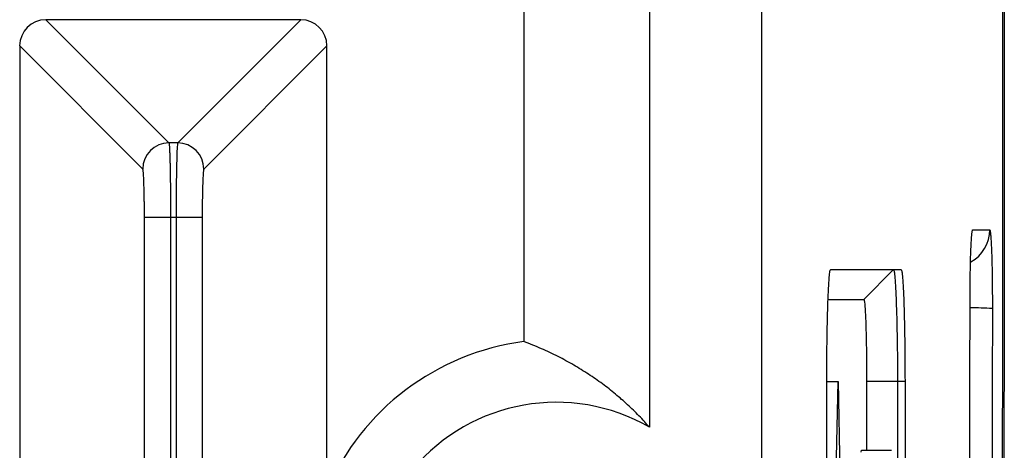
# Model space of a CAD drawing. Header units: millimetres. Extents: x -155 to 1130, y -373 to 1265.
# Tile 88 of 198: x 53 to 79, y 453 to 464. Entities that reach past the tile are written whole.
import ezdxf

# ---------------------------------------------------------------- set-up
doc = ezdxf.new("R2010")
doc.units = ezdxf.units.MM

msp = doc.modelspace()

# ---------------------------------------------------------------- linework, layer by layer
at = {"color": 7, "linetype": 'Continuous', "lineweight": 25}
for p, q in [((72.629, 689.869), (72.629, 264.869)), ((69.629, 538.017), (69.629, 453.483)), ((66.266, 465.031), (66.266, 455.778)), ((53.466, 464.391), (56.761, 461.096)), ((60.292, 464.391), (53.466, 464.391)), ((60.292, 464.391), (56.997, 461.096)), ((52.766, 463.691), (52.766, 350.798)), ((56.061, 460.396), (52.766, 463.691)), ((60.992, 463.691), (57.696, 460.396)), ((60.992, 451.793), (60.992, 463.691)), ((56.997, 461.096), (56.761, 461.096)), ((56.805, 459.097), (56.105, 459.097)), ((56.105, 350.331), (56.105, 459.097)), ((56.805, 459.097), (56.805, 350.344)), ((56.953, 459.097), (56.805, 459.097)), ((56.953, 459.097), (56.953, 350.336)), ((57.652, 459.097), (56.953, 459.097)), ((57.652, 459.097), (57.652, 350.253)), ((78.282, 458.772), (78.736, 458.772)), ((74.479, 457.706), (76.364, 457.706)), ((75.365, 456.906), (76.164, 457.706)), ((74.41, 456.906), (75.365, 456.906)), ((74.375, 434.706), (74.375, 454.706)), ((74.375, 454.706), (74.678, 454.706)), ((74.375, 439.679), (74.678, 454.706)), ((74.678, 454.706), (75.081, 434.706)), ((75.441, 454.706), (75.441, 452.868)), ((76.269, 454.706), (75.441, 454.706)), ((76.469, 454.706), (76.269, 454.706)), ((76.269, 454.706), (76.269, 434.706)), ((76.469, 454.706), (76.469, 434.706)), ((75.294, 452.816), (75.305, 452.868)), ((75.305, 452.868), (76.106, 452.868))]:
    msp.add_line(p, q, dxfattribs=at)
for centre, radius, start, end in [((56.762, 460.395), 0.701, 90.0817, 179.9183), ((56.996, 460.395), 0.701, 0.0817, 89.9183), ((67.129, 449.153), 6.681, 97.4203, 156.7216), ((67.129, 449.153), 5, 60, 300)]:
    msp.add_arc(centre, radius, start, end, dxfattribs=at)
at = {"color": 8, "linetype": 'Continuous', "lineweight": 25}
for centre, radius, start, end in [((77.741, 458.772), 0.995, 299.7783, 0.0076), ((78.228, 447.783), 8.898, 86.2597, 90.1142)]:
    msp.add_arc(centre, radius, start, end, dxfattribs=at)
at = {"color": 7, "linetype": 'Continuous', "lineweight": 25}
for centre, major_axis, start_param, end_param in [((53.466, 463.691), (-0.496, 0.496), 5.498396, 7.067974), ((60.291, 463.691), (-0.496, -0.496), 2.356803, 3.926382)]:
    msp.add_ellipse(centre, major_axis=major_axis, ratio=0.998783, start_param=start_param, end_param=end_param, dxfattribs=at)
for points, knots in [([(79.117, 494.141), (79.118, 493.163), (79.12, 491.206), (79.122, 488.272), (79.124, 485.337), (79.126, 482.402), (79.127, 479.468), (79.127, 476.533), (79.128, 473.599), (79.128, 470.665), (79.127, 467.731), (79.126, 464.797), (79.125, 461.863), (79.123, 458.929), (79.121, 455.995), (79.118, 453.061), (79.116, 450.128), (79.112, 447.195), (79.109, 444.261), (79.105, 441.328), (79.1, 438.395), (79.094, 434.59), (79.086, 429.916), (79.075, 424.373), (79.062, 418.833), (79.048, 413.297), (79.033, 407.764), (79.017, 402.234), (78.999, 396.708), (78.98, 391.185), (78.96, 385.665), (78.938, 380.148), (78.922, 376.474), (78.914, 374.637)], [0, 0, 0, 0, 0.0245139, 0.0490249, 0.0735334, 0.0980398, 0.1225443, 0.1470473, 0.171549, 0.19605, 0.2205504, 0.2450505, 0.2695508, 0.2940516, 0.3185531, 0.3430558, 0.3675599, 0.3920657, 0.4165737, 0.4410841, 0.4655972, 0.4901134, 0.5364839, 0.5828441, 0.6291965, 0.6755432, 0.7218865, 0.7682286, 0.8145718, 0.8609182, 0.9072703, 0.9536301, 1, 1, 1, 1]), ([(78.17, 269.596), (78.338, 287.803), (78.483, 306.178), (78.728, 343.181), (78.827, 361.805), (78.98, 399.209), (79.033, 417.989), (79.093, 455.609), (79.1, 474.449), (79.084, 493.274)], [0, 0, 0, 0, 0.25, 0.25, 0.5, 0.5, 0.75, 0.75, 1, 1, 1, 1]), ([(56.761, 461.096), (56.762, 461.093), (56.764, 461.088), (56.767, 461.069), (56.77, 461.043), (56.773, 461.009), (56.775, 460.97), (56.778, 460.926), (56.78, 460.877), (56.782, 460.826), (56.784, 460.772), (56.786, 460.716), (56.788, 460.659), (56.789, 460.601), (56.791, 460.544), (56.793, 460.443), (56.796, 460.287), (56.799, 460.065), (56.802, 459.831), (56.804, 459.589), (56.805, 459.343), (56.805, 459.178), (56.805, 459.097)], [0, 0, 0, 0, 0.045357, 0.089232, 0.131626, 0.172539, 0.21197, 0.24992, 0.286388, 0.321374, 0.354879, 0.386902, 0.417444, 0.446504, 0.474081, 0.500178, 0.587105, 0.672583, 0.756611, 0.839189, 0.920319, 1, 1, 1, 1]), ([(56.997, 461.096), (56.991, 461.087), (56.985, 461.028), (56.974, 460.82), (56.97, 460.67), (56.962, 460.302), (56.958, 460.083), (56.954, 459.609), (56.953, 459.353), (56.953, 459.097)], [0, 0, 0, 0, 0.25, 0.25, 0.5, 0.5, 0.75, 0.75, 1, 1, 1, 1]), ([(56.105, 459.097), (56.105, 459.137), (56.105, 459.217), (56.105, 459.336), (56.104, 459.453), (56.102, 459.61), (56.098, 459.802), (56.093, 460.006), (56.086, 460.175), (56.078, 460.296), (56.07, 460.375), (56.064, 460.389), (56.061, 460.396)], [0, 0, 0, 0, 0.060353, 0.120223, 0.18013, 0.24059, 0.370167, 0.50003, 0.629637, 0.75953, 0.879693, 1, 1, 1, 1]), ([(57.696, 460.396), (57.695, 460.394), (57.692, 460.389), (57.688, 460.367), (57.684, 460.336), (57.678, 460.278), (57.672, 460.175), (57.665, 460.006), (57.659, 459.802), (57.655, 459.575), (57.653, 459.337), (57.653, 459.177), (57.652, 459.097)], [0, 0, 0, 0, 0.06039, 0.120295, 0.180233, 0.240722, 0.370344, 0.500222, 0.629814, 0.759662, 0.879765, 1, 1, 1, 1]), ([(78.21, 456.75), (78.21, 456.794), (78.21, 456.882), (78.211, 457.013), (78.211, 457.143), (78.213, 457.272), (78.214, 457.401), (78.217, 457.609), (78.222, 457.884), (78.231, 458.192), (78.242, 458.443), (78.253, 458.608), (78.263, 458.708), (78.273, 458.762), (78.279, 458.769), (78.282, 458.772)], [0, 0, 0, 0, 0.041284, 0.082496, 0.123817, 0.165425, 0.207498, 0.250203, 0.37596, 0.49993, 0.623696, 0.749339, 0.833978, 0.917063, 1, 1, 1, 1]), ([(78.736, 458.772), (78.738, 458.771), (78.741, 458.769), (78.745, 458.755), (78.75, 458.733), (78.755, 458.701), (78.759, 458.66), (78.767, 458.578), (78.777, 458.426), (78.788, 458.162), (78.797, 457.84), (78.803, 457.512), (78.806, 457.206), (78.808, 456.935), (78.808, 456.753), (78.808, 456.663)], [0, 0, 0, 0, 0.041396, 0.082669, 0.124008, 0.165599, 0.207623, 0.250258, 0.375871, 0.499861, 0.623474, 0.74935, 0.834301, 0.917348, 1, 1, 1, 1]), ([(74.375, 454.706), (74.375, 454.904), (74.375, 455.099), (74.378, 455.482), (74.38, 455.673), (74.385, 456.036), (74.389, 456.208), (74.396, 456.534), (74.401, 456.688), (74.41, 456.965), (74.415, 457.089), (74.427, 457.309), (74.433, 457.402), (74.452, 457.627), (74.466, 457.706), (74.479, 457.706)], [0, 0, 0, 0, 0.125, 0.125, 0.25, 0.25, 0.375, 0.375, 0.5, 0.5, 0.625, 0.625, 0.75, 0.75, 1, 1, 1, 1]), ([(76.164, 457.706), (76.17, 457.706), (76.175, 457.687), (76.186, 457.611), (76.192, 457.553), (76.204, 457.403), (76.21, 457.311), (76.222, 457.093), (76.227, 456.966), (76.238, 456.69), (76.243, 456.539), (76.252, 456.211), (76.255, 456.037), (76.265, 455.496), (76.269, 455.102), (76.269, 454.706)], [0, 0, 0, 0, 0.125, 0.125, 0.25, 0.25, 0.375, 0.375, 0.5, 0.5, 0.625, 0.625, 0.75, 0.75, 1, 1, 1, 1]), ([(76.364, 457.706), (76.371, 457.706), (76.378, 457.687), (76.391, 457.611), (76.398, 457.553), (76.41, 457.403), (76.416, 457.311), (76.428, 457.093), (76.433, 456.967), (76.443, 456.69), (76.447, 456.539), (76.455, 456.212), (76.458, 456.037), (76.466, 455.496), (76.469, 455.102), (76.469, 454.706)], [0, 0, 0, 0, 0.125, 0.125, 0.25, 0.25, 0.375, 0.375, 0.5, 0.5, 0.625, 0.625, 0.75, 0.75, 1, 1, 1, 1]), ([(75.365, 456.906), (75.37, 456.906), (75.379, 456.881), (75.391, 456.783), (75.4, 456.662), (75.406, 456.55), (75.413, 456.417), (75.421, 456.215), (75.429, 455.922), (75.436, 455.528), (75.44, 455.118), (75.441, 454.841), (75.441, 454.706)], [0, 0, 0, 0, 0.115956, 0.238803, 0.302262, 0.366692, 0.431773, 0.497169, 0.629212, 0.758374, 0.882266, 1, 1, 1, 1]), ([(78.149, 418.852), (78.151, 419.753), (78.155, 421.556), (78.162, 424.26), (78.167, 426.965), (78.173, 429.671), (78.178, 432.377), (78.183, 435.083), (78.188, 437.79), (78.192, 440.498), (78.196, 443.205), (78.199, 445.913), (78.202, 448.622), (78.205, 451.331), (78.208, 454.041), (78.209, 455.847), (78.21, 456.75)], [0, 0, 0, 0, 0.07144, 0.142875, 0.214305, 0.285732, 0.357156, 0.428579, 0.5, 0.571422, 0.642844, 0.714268, 0.785695, 0.857125, 0.92856, 1, 1, 1, 1]), ([(78.808, 456.663), (78.807, 455.685), (78.806, 453.729), (78.803, 450.796), (78.8, 447.863), (78.796, 444.931), (78.793, 441.999), (78.788, 439.068), (78.784, 436.137), (78.779, 433.207), (78.773, 430.277), (78.768, 427.348), (78.761, 424.419), (78.755, 421.491), (78.75, 419.539), (78.748, 418.563)], [0, 0, 0, 0, 0.076935, 0.153863, 0.230788, 0.307708, 0.384626, 0.461542, 0.538457, 0.615374, 0.692292, 0.769212, 0.846136, 0.923065, 1, 1, 1, 1]), ([(69.629, 453.483), (69.583, 453.535), (69.489, 453.642), (69.345, 453.794), (69.196, 453.944), (69.041, 454.091), (68.88, 454.235), (68.714, 454.376), (68.542, 454.514), (68.365, 454.649), (68.182, 454.78), (67.927, 454.952), (67.593, 455.158), (67.173, 455.385), (66.728, 455.597), (66.423, 455.716), (66.266, 455.778)], [0, 0, 0, 0, 0.041099, 0.083862, 0.128289, 0.174382, 0.222138, 0.27156, 0.322646, 0.375398, 0.429814, 0.485895, 0.603107, 0.727861, 0.860159, 1, 1, 1, 1])]:
    msp.add_open_spline(points, degree=3, knots=knots, dxfattribs=at)

doc.saveas('drawing.dxf')
